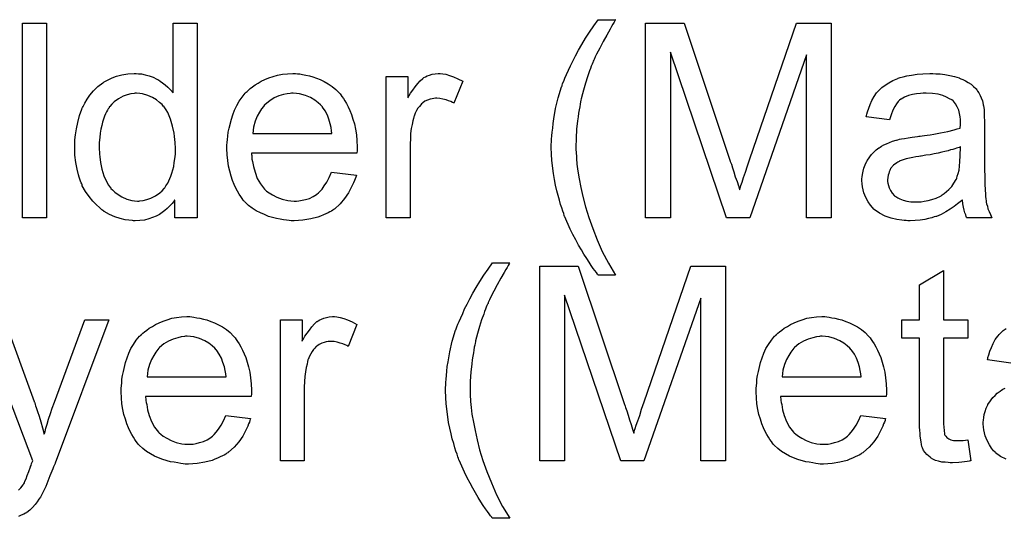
# Model space of a CAD drawing. Extents: x -1.6 to 9, y -2.8 to 5.2.
# Tile 11 of 197: x 0.559 to 0.964, y -1.003 to -0.797. Entities that reach past the tile are written whole.
import ezdxf

# ---------------------------------------------------------------- set-up
doc = ezdxf.new("R2010")
doc.units = 0
doc.layers.add('dfn6-15-57-c_copper_signal_top', color=1, linetype='CONTINUOUS')
doc.layers.add('dfn6-15-57-c_soldermask_top', color=1, linetype='CONTINUOUS')

msp = doc.modelspace()

# ---------------------------------------------------------------- linework, layer by layer
at = {"layer": 'dfn6-15-57-c_copper_signal_top', "color": 1}
for points in [[(0.760542, -0.897588), (0.760426, -0.897935), (0.760079, -0.898513), (0.759616, -0.899323), (0.759038, -0.900249), (0.758459, -0.901406), (0.757071, -0.903836), (0.755567, -0.906497), (0.754178, -0.909158), (0.75279, -0.911703), (0.752327, -0.912745), (0.751864, -0.913786), (0.751864, -0.913902), (0.751748, -0.914133), (0.751517, -0.91448), (0.751286, -0.915058), (0.751054, -0.915753), (0.750707, -0.916563), (0.75036, -0.917488), (0.750013, -0.918529), (0.749087, -0.920959), (0.748277, -0.92362), (0.747467, -0.926513), (0.746658, -0.929521), (0.746658, -0.929637), (0.746542, -0.929984), (0.746426, -0.930562), (0.746311, -0.931256), (0.746079, -0.932182), (0.745963, -0.933339), (0.745732, -0.934496), (0.745501, -0.935885), (0.745269, -0.937389), (0.745038, -0.939008), (0.744691, -0.942479), (0.744459, -0.946182), (0.744344, -0.95), (0.744344, -0.950116), (0.744344, -0.950347), (0.744344, -0.950694), (0.744344, -0.951157), (0.744459, -0.951851), (0.744459, -0.952545), (0.744575, -0.953471), (0.744575, -0.954512), (0.744806, -0.956942), (0.745154, -0.959719), (0.745732, -0.962958), (0.746426, -0.966429), (0.747236, -0.970247), (0.748277, -0.974413), (0.749666, -0.978809), (0.751286, -0.983322), (0.753137, -0.987949), (0.755219, -0.992809), (0.757765, -0.997668), (0.760657, -1.002528), (0.7536, -1.002528), (0.753484, -1.002412), (0.753253, -1.002065), (0.75279, -1.001486), (0.752211, -1.000677), (0.751517, -0.999751), (0.750707, -0.998594), (0.749782, -0.997206), (0.748856, -0.995701), (0.747699, -0.993966), (0.746658, -0.992115), (0.745501, -0.990148), (0.744344, -0.988065), (0.743187, -0.985867), (0.74203, -0.983553), (0.739831, -0.978578), (0.739716, -0.978462), (0.7396, -0.977999), (0.739369, -0.977189), (0.739021, -0.976148), (0.738559, -0.974875), (0.738096, -0.973487), (0.737633, -0.971751), (0.737054, -0.969785), (0.736592, -0.967818), (0.736013, -0.965504), (0.73555, -0.96319), (0.735203, -0.96076), (0.734509, -0.955438), (0.734393, -0.952777), (0.734278, -0.95), (0.734278, -0.949884), (0.734278, -0.949421), (0.734278, -0.948727), (0.734393, -0.947802), (0.734393, -0.946645), (0.734509, -0.945256), (0.734625, -0.943752), (0.734856, -0.942017), (0.734972, -0.940165), (0.735319, -0.938198), (0.736013, -0.934033), (0.737054, -0.929637), (0.738443, -0.925124), (0.738559, -0.925009), (0.738674, -0.924546), (0.738906, -0.923736), (0.739369, -0.922695), (0.739831, -0.921538), (0.740525, -0.920034), (0.741335, -0.918298), (0.742145, -0.916447), (0.743187, -0.91448), (0.744228, -0.912282), (0.745501, -0.909968), (0.746889, -0.907654), (0.748393, -0.905108), (0.750013, -0.902563), (0.751748, -0.900018), (0.7536, -0.897472), (0.760657, -0.897472), (0.760542, -0.897588)], [(0.849399, -0.978925), (0.839218, -0.978925), (0.839218, -0.911935), (0.815846, -0.978925), (0.806359, -0.978925), (0.783219, -0.910778), (0.783219, -0.978925), (0.773037, -0.978925), (0.773037, -0.898861), (0.788888, -0.898861), (0.807863, -0.955669), (0.807863, -0.955785), (0.807979, -0.956016), (0.808094, -0.956363), (0.808326, -0.956942), (0.808788, -0.95833), (0.809367, -0.960066), (0.809946, -0.962033), (0.81064, -0.964), (0.811218, -0.965851), (0.811681, -0.967471), (0.811797, -0.967239), (0.811912, -0.966661), (0.81226, -0.965619), (0.812722, -0.964231), (0.813301, -0.96238), (0.814111, -0.960182), (0.814921, -0.957636), (0.815962, -0.954628), (0.835168, -0.898861), (0.849399, -0.898861), (0.849399, -0.978925)], [(0.939067, -0.920843), (0.949017, -0.920843), (0.949017, -0.92848), (0.939067, -0.92848), (0.939067, -0.962611), (0.939067, -0.962843), (0.939067, -0.963305), (0.939067, -0.964), (0.939182, -0.964809), (0.939298, -0.966661), (0.939414, -0.967471), (0.939529, -0.968049), (0.939645, -0.96828), (0.939992, -0.968743), (0.940455, -0.969322), (0.941265, -0.9699), (0.941496, -0.970016), (0.942075, -0.970247), (0.943116, -0.970479), (0.94462, -0.970595), (0.945777, -0.970595), (0.946356, -0.970479), (0.947166, -0.970479), (0.948091, -0.970363), (0.949017, -0.970247), (0.95029, -0.978925), (0.950058, -0.978925), (0.949595, -0.979041), (0.948785, -0.979156), (0.947744, -0.979272), (0.946587, -0.979503), (0.945314, -0.979619), (0.942769, -0.979735), (0.941843, -0.979735), (0.940918, -0.979619), (0.939761, -0.979503), (0.938372, -0.979388), (0.936984, -0.979041), (0.935711, -0.978693), (0.934439, -0.978115), (0.934323, -0.977999), (0.933976, -0.977768), (0.933513, -0.977421), (0.932819, -0.976842), (0.93224, -0.976264), (0.931546, -0.975454), (0.930852, -0.974644), (0.930389, -0.973603), (0.930389, -0.973487), (0.930158, -0.973024), (0.930042, -0.972214), (0.929811, -0.971057), (0.929579, -0.969553), (0.929464, -0.968628), (0.929464, -0.967586), (0.929348, -0.966314), (0.929232, -0.965041), (0.929232, -0.963653), (0.929232, -0.962033), (0.929232, -0.92848), (0.921943, -0.92848), (0.921943, -0.920843), (0.929232, -0.920843), (0.929232, -0.906497), (0.939067, -0.900596), (0.939067, -0.920843)], [(0.558645, -0.990958), (0.559686, -0.990032), (0.560612, -0.988759), (0.560612, -0.988644), (0.560843, -0.988412), (0.561075, -0.987949), (0.561306, -0.987255), (0.561769, -0.98633), (0.562232, -0.984941), (0.562926, -0.983322), (0.56362, -0.981355), (0.56362, -0.981239), (0.563852, -0.980776), (0.564083, -0.979966), (0.564546, -0.978925), (0.542563, -0.920843)], [(0.552976, -0.920843), (0.565124, -0.954512), (0.565124, -0.954628), (0.56524, -0.954744), (0.565356, -0.955091), (0.565471, -0.955669), (0.565703, -0.956248), (0.565934, -0.956942), (0.566513, -0.958562), (0.567207, -0.960529), (0.567901, -0.962843), (0.568595, -0.965272), (0.569289, -0.967933), (0.569289, -0.967818), (0.569405, -0.967586), (0.569521, -0.967239), (0.569637, -0.966776), (0.569752, -0.966198), (0.569984, -0.965504), (0.570447, -0.963768), (0.571025, -0.961801), (0.571835, -0.959487), (0.572529, -0.957173), (0.573455, -0.954744), (0.58595, -0.920843), (0.595785, -0.920843), (0.573686, -0.979851)], [(0.629916, -0.919687), (0.630842, -0.919802), (0.631999, -0.920034), (0.633272, -0.920265), (0.634776, -0.920612), (0.636164, -0.920959), (0.637784, -0.921538), (0.639288, -0.922116), (0.640908, -0.922926), (0.642528, -0.923852), (0.644147, -0.924893), (0.645652, -0.926166), (0.64704, -0.927554), (0.647156, -0.92767), (0.647387, -0.927901), (0.647734, -0.928364), (0.648197, -0.929058), (0.648775, -0.929868), (0.649354, -0.930794), (0.650048, -0.931951), (0.650742, -0.933339), (0.651437, -0.934843), (0.652131, -0.936463), (0.652709, -0.938314), (0.653288, -0.940281), (0.65375, -0.942479), (0.654098, -0.944793), (0.654329, -0.947223), (0.654445, -0.949884), (0.654445, -0.95), (0.654445, -0.950463), (0.654445, -0.951273), (0.654329, -0.95243), (0.610942, -0.95243), (0.610942, -0.952545), (0.610942, -0.952892), (0.611057, -0.953355), (0.611057, -0.954049), (0.611173, -0.954859), (0.611404, -0.955785), (0.611751, -0.957867), (0.612446, -0.960182), (0.613371, -0.962727), (0.614644, -0.965041), (0.616264, -0.967124), (0.616379, -0.967124), (0.616495, -0.967355), (0.617189, -0.967933), (0.618231, -0.968743), (0.619619, -0.969553), (0.62147, -0.970479), (0.623553, -0.971289), (0.625867, -0.971867), (0.627139, -0.971983), (0.628528, -0.972099), (0.629453, -0.972099), (0.630495, -0.971983), (0.631768, -0.971751), (0.633156, -0.971404), (0.634776, -0.970942), (0.63628, -0.970247), (0.637784, -0.969322), (0.6379, -0.969206), (0.638478, -0.968743), (0.639172, -0.968049), (0.639982, -0.967124), (0.640908, -0.965851), (0.641949, -0.964231), (0.64299, -0.96238), (0.643916, -0.960182), (0.654098, -0.961454), (0.654098, -0.96157), (0.653982, -0.961801), (0.653866, -0.962264), (0.653635, -0.962958), (0.653288, -0.963653), (0.652941, -0.964578), (0.652015, -0.966545), (0.650858, -0.968743), (0.649238, -0.971057), (0.647387, -0.973256), (0.645073, -0.975338), (0.644957, -0.975338), (0.644726, -0.97557), (0.644379, -0.975801), (0.643916, -0.976148), (0.643222, -0.976495), (0.642528, -0.976842), (0.641602, -0.977305), (0.640561, -0.977768), (0.639404, -0.978231), (0.638247, -0.978693), (0.635354, -0.979388), (0.632115, -0.979966), (0.628528, -0.980198), (0.627255, -0.980198), (0.626445, -0.980082), (0.625404, -0.979966), (0.624131, -0.979735), (0.622743, -0.979503), (0.621239, -0.979272), (0.617999, -0.978346), (0.616264, -0.977652), (0.614644, -0.976958), (0.612908, -0.976032), (0.611289, -0.974991), (0.609784, -0.973834), (0.60828, -0.972446), (0.608165, -0.97233), (0.607933, -0.972099), (0.607586, -0.971636), (0.607123, -0.970942), (0.606545, -0.970132), (0.605966, -0.969206), (0.605272, -0.968049), (0.604578, -0.966776), (0.603884, -0.965272), (0.60319, -0.963653), (0.602611, -0.961801), (0.602033, -0.959834), (0.60157, -0.957752), (0.601223, -0.955438), (0.600991, -0.953008), (0.600876, -0.950463), (0.600876, -0.950347), (0.600876, -0.949769), (0.600876, -0.949074), (0.600991, -0.948033), (0.601107, -0.94676), (0.601223, -0.945372), (0.601454, -0.943752), (0.601801, -0.942132), (0.602727, -0.93843), (0.603305, -0.936579), (0.604, -0.934612), (0.604925, -0.932761), (0.605966, -0.931025), (0.607123, -0.92929), (0.608396, -0.92767), (0.608512, -0.927554), (0.608743, -0.927323), (0.609206, -0.926976), (0.609784, -0.926397), (0.610479, -0.925819), (0.611404, -0.925124), (0.612446, -0.924314), (0.613718, -0.92362), (0.614991, -0.92281), (0.616495, -0.922116), (0.618115, -0.921422), (0.61985, -0.920843), (0.621702, -0.920265), (0.623668, -0.919918), (0.625751, -0.919687), (0.627949, -0.919571), (0.629106, -0.919571), (0.629916, -0.919687)], [(0.689617, -0.919687), (0.69089, -0.919918), (0.692394, -0.920381), (0.694014, -0.920959), (0.695865, -0.921769), (0.697832, -0.92281), (0.694245, -0.931835), (0.69413, -0.931719), (0.693667, -0.931488), (0.692973, -0.931141), (0.692047, -0.930794), (0.691006, -0.930447), (0.689733, -0.9301), (0.688461, -0.929868), (0.687188, -0.929752), (0.686609, -0.929752), (0.686031, -0.929868), (0.685221, -0.929984), (0.684411, -0.930215), (0.68337, -0.930562), (0.682328, -0.931025), (0.681403, -0.931719), (0.681287, -0.931835), (0.68094, -0.932066), (0.680593, -0.932529), (0.680014, -0.933108), (0.679436, -0.933918), (0.678857, -0.934843), (0.678279, -0.935885), (0.677816, -0.937157), (0.6777, -0.937389), (0.677585, -0.938083), (0.677353, -0.939124), (0.677006, -0.940513), (0.676659, -0.942248), (0.676428, -0.944215), (0.676312, -0.946298), (0.676196, -0.948611), (0.676196, -0.978925), (0.666362, -0.978925), (0.666362, -0.920843), (0.675271, -0.920843), (0.675271, -0.929637), (0.675386, -0.929521), (0.675849, -0.928711), (0.676428, -0.92767), (0.677353, -0.926397), (0.678279, -0.925124), (0.67932, -0.923736), (0.680361, -0.922579), (0.681403, -0.921653), (0.681519, -0.921538), (0.681866, -0.921306), (0.68256, -0.920959), (0.683254, -0.920612), (0.68418, -0.920265), (0.685337, -0.919918), (0.686494, -0.919687), (0.687766, -0.919571), (0.688576, -0.919571), (0.689617, -0.919687)], [(0.891051, -0.919687), (0.891977, -0.919802), (0.893134, -0.920034), (0.894407, -0.920265), (0.895911, -0.920612), (0.897299, -0.920959), (0.898919, -0.921538), (0.900423, -0.922116), (0.902043, -0.922926), (0.903663, -0.923852), (0.905282, -0.924893), (0.906786, -0.926166), (0.908175, -0.927554), (0.90829, -0.92767), (0.908522, -0.927901), (0.908869, -0.928364), (0.909332, -0.929058), (0.90991, -0.929868), (0.910489, -0.930794), (0.911183, -0.931951), (0.911877, -0.933339), (0.912571, -0.934843), (0.913266, -0.936463), (0.913844, -0.938314), (0.914423, -0.940281), (0.914885, -0.942479), (0.915232, -0.944793), (0.915464, -0.947223), (0.91558, -0.949884), (0.91558, -0.95), (0.91558, -0.950463), (0.91558, -0.951273), (0.915464, -0.95243), (0.872076, -0.95243), (0.872076, -0.952545), (0.872076, -0.952892), (0.872192, -0.953355), (0.872192, -0.954049), (0.872308, -0.954859), (0.872539, -0.955785), (0.872886, -0.957867), (0.873581, -0.960182), (0.874506, -0.962727), (0.875779, -0.965041), (0.877399, -0.967124), (0.877514, -0.967124), (0.87763, -0.967355), (0.878324, -0.967933), (0.879365, -0.968743), (0.880754, -0.969553), (0.882605, -0.970479), (0.884688, -0.971289), (0.887002, -0.971867), (0.888274, -0.971983), (0.889663, -0.972099), (0.890588, -0.972099), (0.89163, -0.971983), (0.892902, -0.971751), (0.894291, -0.971404), (0.895911, -0.970942), (0.897415, -0.970247), (0.898919, -0.969322), (0.899034, -0.969206), (0.899613, -0.968743), (0.900307, -0.968049), (0.901117, -0.967124), (0.902043, -0.965851), (0.903084, -0.964231), (0.904125, -0.96238), (0.905051, -0.960182), (0.915232, -0.961454), (0.915232, -0.96157), (0.915117, -0.961801), (0.915001, -0.962264), (0.91477, -0.962958), (0.914423, -0.963653), (0.914076, -0.964578), (0.91315, -0.966545), (0.911993, -0.968743), (0.910373, -0.971057), (0.908522, -0.973256), (0.906208, -0.975338), (0.906092, -0.975338), (0.905861, -0.97557), (0.905514, -0.975801), (0.905051, -0.976148), (0.904357, -0.976495), (0.903663, -0.976842), (0.902737, -0.977305), (0.901696, -0.977768), (0.900539, -0.978231), (0.899382, -0.978693), (0.896489, -0.979388), (0.89325, -0.979966), (0.889663, -0.980198), (0.88839, -0.980198), (0.88758, -0.980082), (0.886539, -0.979966), (0.885266, -0.979735), (0.883878, -0.979503), (0.882374, -0.979272), (0.879134, -0.978346), (0.877399, -0.977652), (0.875779, -0.976958), (0.874043, -0.976032), (0.872423, -0.974991), (0.870919, -0.973834), (0.869415, -0.972446), (0.8693, -0.97233), (0.869068, -0.972099), (0.868721, -0.971636), (0.868258, -0.970942), (0.86768, -0.970132), (0.867101, -0.969206), (0.866407, -0.968049), (0.865713, -0.966776), (0.865019, -0.965272), (0.864324, -0.963653), (0.863746, -0.961801), (0.863168, -0.959834), (0.862705, -0.957752), (0.862358, -0.955438), (0.862126, -0.953008), (0.86201, -0.950463), (0.86201, -0.950347), (0.86201, -0.949769), (0.86201, -0.949074), (0.862126, -0.948033), (0.862242, -0.94676), (0.862358, -0.945372), (0.862589, -0.943752), (0.862936, -0.942132), (0.863862, -0.93843), (0.86444, -0.936579), (0.865134, -0.934612), (0.86606, -0.932761), (0.867101, -0.931025), (0.868258, -0.92929), (0.869531, -0.92767), (0.869647, -0.927554), (0.869878, -0.927323), (0.870341, -0.926976), (0.870919, -0.926397), (0.871614, -0.925819), (0.872539, -0.925124), (0.873581, -0.924314), (0.874853, -0.92362), (0.876126, -0.92281), (0.87763, -0.922116), (0.87925, -0.921422), (0.880985, -0.920843), (0.882837, -0.920265), (0.884803, -0.919918), (0.886886, -0.919687), (0.889084, -0.919571), (0.890241, -0.919571), (0.891051, -0.919687)], [(0.966719, -0.938661), (0.957116, -0.937389), (0.957116, -0.937273), (0.957232, -0.937157), (0.957232, -0.93681), (0.957347, -0.936347), (0.957694, -0.935306), (0.958157, -0.933802), (0.958736, -0.932298), (0.95943, -0.930678), (0.960356, -0.929058), (0.961397, -0.927554), (0.961513, -0.927438), (0.961975, -0.926976), (0.962669, -0.926281), (0.963595, -0.925356), (0.964868, -0.92443)], [(0.628065, -0.92767), (0.627371, -0.92767), (0.626908, -0.927785), (0.625635, -0.927901), (0.624131, -0.928248), (0.62228, -0.928827), (0.620313, -0.929637), (0.618462, -0.930794), (0.616611, -0.932298), (0.616379, -0.932529), (0.615917, -0.933108), (0.615107, -0.934149), (0.614297, -0.935537), (0.613371, -0.937157), (0.612561, -0.93924), (0.611867, -0.941669), (0.61152, -0.944331), (0.644032, -0.944331), (0.644032, -0.944215), (0.644032, -0.943984), (0.643916, -0.943636), (0.643916, -0.943174), (0.643685, -0.941785), (0.643337, -0.940281), (0.642759, -0.93843), (0.642181, -0.936694), (0.641255, -0.934959), (0.640214, -0.933455), (0.640214, -0.933339), (0.639982, -0.933223), (0.639404, -0.932529), (0.638362, -0.931604), (0.636974, -0.930562), (0.635239, -0.929521), (0.633156, -0.928595), (0.630726, -0.927901), (0.629453, -0.927785), (0.628065, -0.92767)], [(0.8892, -0.92767), (0.888506, -0.92767), (0.888043, -0.927785), (0.88677, -0.927901), (0.885266, -0.928248), (0.883415, -0.928827), (0.881448, -0.929637), (0.879597, -0.930794), (0.877746, -0.932298), (0.877514, -0.932529), (0.877052, -0.933108), (0.876242, -0.934149), (0.875432, -0.935537), (0.874506, -0.937157), (0.873696, -0.93924), (0.873002, -0.941669), (0.872655, -0.944331), (0.905167, -0.944331), (0.905167, -0.944215), (0.905167, -0.943984), (0.905051, -0.943636), (0.905051, -0.943174), (0.904819, -0.941785), (0.904472, -0.940281), (0.903894, -0.93843), (0.903315, -0.936694), (0.90239, -0.934959), (0.901348, -0.933455), (0.901348, -0.933339), (0.901117, -0.933223), (0.900539, -0.932529), (0.899497, -0.931604), (0.898109, -0.930562), (0.896373, -0.929521), (0.894291, -0.928595), (0.891861, -0.927901), (0.890588, -0.927785), (0.8892, -0.92767)], [(0.964868, -0.978231), (0.962554, -0.977074), (0.960471, -0.97557), (0.96024, -0.975338), (0.959661, -0.97476), (0.958851, -0.973718), (0.957926, -0.97233), (0.957, -0.970595), (0.95619, -0.968628), (0.955612, -0.966198), (0.955496, -0.965041), (0.95538, -0.963653), (0.95538, -0.963421), (0.95538, -0.962958), (0.955496, -0.962148), (0.955612, -0.961107), (0.955843, -0.959834), (0.95619, -0.958562), (0.956653, -0.957173), (0.957232, -0.955901), (0.957347, -0.955785), (0.957579, -0.955322), (0.958042, -0.954628), (0.95862, -0.953818), (0.959314, -0.952892), (0.96024, -0.951967), (0.961165, -0.951041), (0.962322, -0.950231), (0.962438, -0.950116), (0.962901, -0.949884), (0.963479, -0.949421), (0.964405, -0.948959)], [(0.573686, -0.979851), (0.573686, -0.979966), (0.57357, -0.980313), (0.573339, -0.980776), (0.573108, -0.981355), (0.57276, -0.982164), (0.572413, -0.98309), (0.571604, -0.985057), (0.570794, -0.987255), (0.569868, -0.989454), (0.568942, -0.99142), (0.56848, -0.99223), (0.568133, -0.99304), (0.568017, -0.993272), (0.56767, -0.99385), (0.567091, -0.99466), (0.566397, -0.995701), (0.565471, -0.996858), (0.56443, -0.998015), (0.563389, -0.999172), (0.562116, -1.000098), (0.562, -1.000214), (0.561538, -1.000445), (0.560843, -1.000792), (0.559802, -1.001255), (0.558645, -1.001718)]]:
    msp.add_lwpolyline(points, dxfattribs=at)
at = {"layer": 'dfn6-15-57-c_soldermask_top', "color": 1}
for points in [[(0.804045, -0.797588), (0.803929, -0.797935), (0.803582, -0.798513), (0.803119, -0.799323), (0.802541, -0.800249), (0.801962, -0.801406), (0.800574, -0.803836), (0.79907, -0.806497), (0.797681, -0.809158), (0.796293, -0.811703), (0.79583, -0.812745), (0.795367, -0.813786), (0.795367, -0.813902), (0.795252, -0.814133), (0.79502, -0.81448), (0.794789, -0.815058), (0.794557, -0.815753), (0.79421, -0.816563), (0.793863, -0.817488), (0.793516, -0.818529), (0.792591, -0.820959), (0.791781, -0.82362), (0.790971, -0.826513), (0.790161, -0.829521), (0.790161, -0.829637), (0.790045, -0.829984), (0.789929, -0.830562), (0.789814, -0.831256), (0.789582, -0.832182), (0.789467, -0.833339), (0.789235, -0.834496), (0.789004, -0.835885), (0.788772, -0.837389), (0.788541, -0.839008), (0.788194, -0.842479), (0.787962, -0.846182), (0.787847, -0.85), (0.787847, -0.850116), (0.787847, -0.850347), (0.787847, -0.850694), (0.787847, -0.851157), (0.787962, -0.851851), (0.787962, -0.852545), (0.788078, -0.853471), (0.788078, -0.854512), (0.78831, -0.856942), (0.788657, -0.859719), (0.789235, -0.862958), (0.789929, -0.866429), (0.790739, -0.870247), (0.791781, -0.874413), (0.793169, -0.878809), (0.794789, -0.883322), (0.79664, -0.887949), (0.798723, -0.892809), (0.801268, -0.897668), (0.80416, -0.902528), (0.797103, -0.902528), (0.796987, -0.902412), (0.796756, -0.902065), (0.796293, -0.901486), (0.795714, -0.900677), (0.79502, -0.899751), (0.79421, -0.898594), (0.793285, -0.897206), (0.792359, -0.895701), (0.791202, -0.893966), (0.790161, -0.892115), (0.789004, -0.890148), (0.787847, -0.888065), (0.78669, -0.885867), (0.785533, -0.883553), (0.783335, -0.878578), (0.783219, -0.878462), (0.783103, -0.877999), (0.782872, -0.877189), (0.782525, -0.876148), (0.782062, -0.874875), (0.781599, -0.873487), (0.781136, -0.871751), (0.780558, -0.869785), (0.780095, -0.867818), (0.779516, -0.865504), (0.779054, -0.86319), (0.778707, -0.86076), (0.778012, -0.855438), (0.777897, -0.852777), (0.777781, -0.85), (0.777781, -0.849884), (0.777781, -0.849421), (0.777781, -0.848727), (0.777897, -0.847802), (0.777897, -0.846645), (0.778012, -0.845256), (0.778128, -0.843752), (0.778359, -0.842017), (0.778475, -0.840165), (0.778822, -0.838198), (0.779516, -0.834033), (0.780558, -0.829637), (0.781946, -0.825124), (0.782062, -0.825009), (0.782178, -0.824546), (0.782409, -0.823736), (0.782872, -0.822695), (0.783335, -0.821538), (0.784029, -0.820034), (0.784839, -0.818298), (0.785649, -0.816447), (0.78669, -0.81448), (0.787731, -0.812282), (0.789004, -0.809968), (0.790392, -0.807654), (0.791896, -0.805108), (0.793516, -0.802563), (0.795252, -0.800018), (0.797103, -0.797472), (0.80416, -0.797472), (0.804045, -0.797588)], [(0.570215, -0.878925), (0.560381, -0.878925), (0.560381, -0.798861), (0.570215, -0.798861), (0.570215, -0.878925)], [(0.632115, -0.878925), (0.622974, -0.878925), (0.622974, -0.871636), (0.622859, -0.871751), (0.622743, -0.871983), (0.622396, -0.872446), (0.621933, -0.873024), (0.621355, -0.873603), (0.62066, -0.874297), (0.61985, -0.875107), (0.618809, -0.875917), (0.617768, -0.876727), (0.616611, -0.877537), (0.615222, -0.878231), (0.613718, -0.878809), (0.612214, -0.879388), (0.610479, -0.879851), (0.608628, -0.880082), (0.606661, -0.880198), (0.605966, -0.880198), (0.605504, -0.880082), (0.604115, -0.879966), (0.602495, -0.879735), (0.600529, -0.879272), (0.59833, -0.878578), (0.596132, -0.877652), (0.593934, -0.87638), (0.593818, -0.87638), (0.593702, -0.876148), (0.593008, -0.875685), (0.591967, -0.87476), (0.590694, -0.873603), (0.58919, -0.872099), (0.587686, -0.870247), (0.586182, -0.868165), (0.584909, -0.865735), (0.584909, -0.865619), (0.584793, -0.865388), (0.584678, -0.865041), (0.584446, -0.864578), (0.584215, -0.863884), (0.583868, -0.863074), (0.583636, -0.862264), (0.583405, -0.861223), (0.582826, -0.858909), (0.582248, -0.856248), (0.581901, -0.85324), (0.581785, -0.85), (0.581785, -0.849884), (0.581785, -0.849653), (0.581785, -0.84919), (0.581785, -0.848496), (0.581901, -0.847802), (0.581901, -0.846876), (0.582132, -0.844793), (0.582479, -0.842364), (0.583058, -0.839703), (0.583752, -0.836926), (0.584678, -0.834265), (0.584678, -0.834149), (0.584793, -0.833918), (0.585025, -0.833571), (0.585256, -0.833108), (0.58595, -0.831835), (0.586876, -0.830215), (0.588033, -0.82848), (0.589537, -0.826744), (0.591273, -0.824893), (0.593355, -0.823389), (0.593471, -0.823389), (0.593587, -0.823273), (0.593934, -0.823042), (0.594396, -0.82281), (0.595553, -0.822232), (0.597173, -0.821422), (0.599024, -0.820728), (0.601223, -0.820149), (0.603652, -0.819687), (0.606198, -0.819571), (0.607123, -0.819571), (0.608049, -0.819687), (0.609322, -0.819802), (0.610826, -0.820149), (0.612446, -0.820496), (0.614065, -0.821075), (0.615569, -0.821885), (0.615801, -0.822), (0.616264, -0.822232), (0.616958, -0.82281), (0.617884, -0.823389), (0.61904, -0.824199), (0.620082, -0.82524), (0.621239, -0.826281), (0.62228, -0.827554), (0.62228, -0.798861), (0.632115, -0.798861), (0.632115, -0.878925)], [(0.892902, -0.878925), (0.882721, -0.878925), (0.882721, -0.811935), (0.859349, -0.878925), (0.849862, -0.878925), (0.826722, -0.810778), (0.826722, -0.878925), (0.81654, -0.878925), (0.81654, -0.798861), (0.832391, -0.798861), (0.851366, -0.855669), (0.851366, -0.855785), (0.851482, -0.856016), (0.851597, -0.856363), (0.851829, -0.856942), (0.852292, -0.85833), (0.85287, -0.860066), (0.853449, -0.862033), (0.854143, -0.864), (0.854721, -0.865851), (0.855184, -0.867471), (0.8553, -0.867239), (0.855416, -0.866661), (0.855763, -0.865619), (0.856226, -0.864231), (0.856804, -0.86238), (0.857614, -0.860182), (0.858424, -0.857636), (0.859465, -0.854628), (0.878671, -0.798861), (0.892902, -0.798861), (0.892902, -0.878925)], [(0.673419, -0.819687), (0.674345, -0.819802), (0.675502, -0.820034), (0.676775, -0.820265), (0.678279, -0.820612), (0.679667, -0.820959), (0.681287, -0.821538), (0.682791, -0.822116), (0.684411, -0.822926), (0.686031, -0.823852), (0.687651, -0.824893), (0.689155, -0.826166), (0.690543, -0.827554), (0.690659, -0.82767), (0.69089, -0.827901), (0.691237, -0.828364), (0.6917, -0.829058), (0.692279, -0.829868), (0.692857, -0.830794), (0.693551, -0.831951), (0.694245, -0.833339), (0.69494, -0.834843), (0.695634, -0.836463), (0.696212, -0.838314), (0.696791, -0.840281), (0.697254, -0.842479), (0.697601, -0.844793), (0.697832, -0.847223), (0.697948, -0.849884), (0.697948, -0.85), (0.697948, -0.850463), (0.697948, -0.851273), (0.697832, -0.85243), (0.654445, -0.85243), (0.654445, -0.852545), (0.654445, -0.852892), (0.65456, -0.853355), (0.65456, -0.854049), (0.654676, -0.854859), (0.654908, -0.855785), (0.655255, -0.857867), (0.655949, -0.860182), (0.656874, -0.862727), (0.658147, -0.865041), (0.659767, -0.867124), (0.659883, -0.867124), (0.659998, -0.867355), (0.660692, -0.867933), (0.661734, -0.868743), (0.663122, -0.869553), (0.664973, -0.870479), (0.667056, -0.871289), (0.66937, -0.871867), (0.670643, -0.871983), (0.672031, -0.872099), (0.672957, -0.872099), (0.673998, -0.871983), (0.675271, -0.871751), (0.676659, -0.871404), (0.678279, -0.870942), (0.679783, -0.870247), (0.681287, -0.869322), (0.681403, -0.869206), (0.681981, -0.868743), (0.682676, -0.868049), (0.683485, -0.867124), (0.684411, -0.865851), (0.685452, -0.864231), (0.686494, -0.86238), (0.687419, -0.860182), (0.697601, -0.861454), (0.697601, -0.86157), (0.697485, -0.861801), (0.697369, -0.862264), (0.697138, -0.862958), (0.696791, -0.863653), (0.696444, -0.864578), (0.695518, -0.866545), (0.694361, -0.868743), (0.692741, -0.871057), (0.69089, -0.873256), (0.688576, -0.875338), (0.688461, -0.875338), (0.688229, -0.87557), (0.687882, -0.875801), (0.687419, -0.876148), (0.686725, -0.876495), (0.686031, -0.876842), (0.685105, -0.877305), (0.684064, -0.877768), (0.682907, -0.878231), (0.68175, -0.878693), (0.678857, -0.879388), (0.675618, -0.879966), (0.672031, -0.880198), (0.670758, -0.880198), (0.669948, -0.880082), (0.668907, -0.879966), (0.667635, -0.879735), (0.666246, -0.879503), (0.664742, -0.879272), (0.661502, -0.878346), (0.659767, -0.877652), (0.658147, -0.876958), (0.656412, -0.876032), (0.654792, -0.874991), (0.653288, -0.873834), (0.651784, -0.872446), (0.651668, -0.87233), (0.651437, -0.872099), (0.651089, -0.871636), (0.650627, -0.870942), (0.650048, -0.870132), (0.64947, -0.869206), (0.648775, -0.868049), (0.648081, -0.866776), (0.647387, -0.865272), (0.646693, -0.863653), (0.646114, -0.861801), (0.645536, -0.859834), (0.645073, -0.857752), (0.644726, -0.855438), (0.644495, -0.853008), (0.644379, -0.850463), (0.644379, -0.850347), (0.644379, -0.849769), (0.644379, -0.849074), (0.644495, -0.848033), (0.64461, -0.84676), (0.644726, -0.845372), (0.644957, -0.843752), (0.645304, -0.842132), (0.64623, -0.83843), (0.646808, -0.836579), (0.647503, -0.834612), (0.648428, -0.832761), (0.64947, -0.831025), (0.650627, -0.82929), (0.651899, -0.82767), (0.652015, -0.827554), (0.652246, -0.827323), (0.652709, -0.826976), (0.653288, -0.826397), (0.653982, -0.825819), (0.654908, -0.825124), (0.655949, -0.824314), (0.657221, -0.82362), (0.658494, -0.82281), (0.659998, -0.822116), (0.661618, -0.821422), (0.663354, -0.820843), (0.665205, -0.820265), (0.667172, -0.819918), (0.669254, -0.819687), (0.671453, -0.819571), (0.67261, -0.819571), (0.673419, -0.819687)], [(0.733121, -0.819687), (0.734393, -0.819918), (0.735898, -0.820381), (0.737517, -0.820959), (0.739369, -0.821769), (0.741335, -0.82281), (0.737749, -0.831835), (0.737633, -0.831719), (0.73717, -0.831488), (0.736476, -0.831141), (0.73555, -0.830794), (0.734509, -0.830447), (0.733236, -0.8301), (0.731964, -0.829868), (0.730691, -0.829752), (0.730112, -0.829752), (0.729534, -0.829868), (0.728724, -0.829984), (0.727914, -0.830215), (0.726873, -0.830562), (0.725832, -0.831025), (0.724906, -0.831719), (0.72479, -0.831835), (0.724443, -0.832066), (0.724096, -0.832529), (0.723518, -0.833108), (0.722939, -0.833918), (0.722361, -0.834843), (0.721782, -0.835885), (0.721319, -0.837157), (0.721204, -0.837389), (0.721088, -0.838083), (0.720856, -0.839124), (0.720509, -0.840513), (0.720162, -0.842248), (0.719931, -0.844215), (0.719815, -0.846298), (0.719699, -0.848611), (0.719699, -0.878925), (0.709865, -0.878925), (0.709865, -0.820843), (0.718774, -0.820843), (0.718774, -0.829637), (0.71889, -0.829521), (0.719352, -0.828711), (0.719931, -0.82767), (0.720856, -0.826397), (0.721782, -0.825124), (0.722823, -0.823736), (0.723865, -0.822579), (0.724906, -0.821653), (0.725022, -0.821538), (0.725369, -0.821306), (0.726063, -0.820959), (0.726757, -0.820612), (0.727683, -0.820265), (0.72884, -0.819918), (0.729997, -0.819687), (0.731269, -0.819571), (0.732079, -0.819571), (0.733121, -0.819687)], [(0.935943, -0.819687), (0.937678, -0.819802), (0.939645, -0.820034), (0.941612, -0.820381), (0.943579, -0.820843), (0.94543, -0.821422), (0.945662, -0.821538), (0.94624, -0.821769), (0.94705, -0.822116), (0.948091, -0.822579), (0.949248, -0.823273), (0.950405, -0.823967), (0.951447, -0.824893), (0.952372, -0.825819), (0.952488, -0.825934), (0.952719, -0.826281), (0.953066, -0.82686), (0.953529, -0.827554), (0.954108, -0.828595), (0.954571, -0.829637), (0.955033, -0.830909), (0.95538, -0.832413), (0.95538, -0.832529), (0.955496, -0.832876), (0.955612, -0.833571), (0.955727, -0.834496), (0.955727, -0.835769), (0.955843, -0.837273), (0.955959, -0.83924), (0.955959, -0.841438), (0.955959, -0.854628), (0.955959, -0.854744), (0.955959, -0.855206), (0.955959, -0.855901), (0.955959, -0.856826), (0.955959, -0.857867), (0.955959, -0.85914), (0.956075, -0.861917), (0.956075, -0.864809), (0.95619, -0.867702), (0.956306, -0.868975), (0.956306, -0.870132), (0.956422, -0.871173), (0.956537, -0.871983), (0.956537, -0.872099), (0.956653, -0.872561), (0.956769, -0.873256), (0.957116, -0.874181), (0.957347, -0.875222), (0.95781, -0.87638), (0.958389, -0.877652), (0.958967, -0.878925), (0.94867, -0.878925), (0.948554, -0.878809), (0.948438, -0.878346), (0.948207, -0.877768), (0.94786, -0.876842), (0.947513, -0.875801), (0.947281, -0.874528), (0.94705, -0.87314), (0.946819, -0.871636), (0.946703, -0.871636), (0.946587, -0.871867), (0.945893, -0.872446), (0.944852, -0.873256), (0.943463, -0.874297), (0.941728, -0.875338), (0.939992, -0.876495), (0.938141, -0.877537), (0.936174, -0.878346), (0.935943, -0.878462), (0.935249, -0.878578), (0.934207, -0.878925), (0.932935, -0.879272), (0.931315, -0.879619), (0.929464, -0.879851), (0.927381, -0.880082), (0.925298, -0.880198), (0.924373, -0.880198), (0.923679, -0.880082), (0.922869, -0.880082), (0.921943, -0.879966), (0.919861, -0.879619), (0.917547, -0.879041), (0.915001, -0.878231), (0.912687, -0.877074), (0.910605, -0.87557), (0.910373, -0.875338), (0.909795, -0.87476), (0.908985, -0.873718), (0.908059, -0.87233), (0.907134, -0.870595), (0.906324, -0.868628), (0.905745, -0.866198), (0.905629, -0.865041), (0.905514, -0.863653), (0.905514, -0.863421), (0.905514, -0.862958), (0.905629, -0.862148), (0.905745, -0.861107), (0.905976, -0.859834), (0.906324, -0.858562), (0.906786, -0.857173), (0.907365, -0.855901), (0.907481, -0.855785), (0.907712, -0.855322), (0.908175, -0.854628), (0.908753, -0.853818), (0.909447, -0.852892), (0.910373, -0.851967), (0.911299, -0.851041), (0.912456, -0.850231), (0.912571, -0.850116), (0.913034, -0.849884), (0.913613, -0.849421), (0.914538, -0.848959), (0.91558, -0.848496), (0.916852, -0.847917), (0.918125, -0.847455), (0.919629, -0.846992), (0.919745, -0.846992), (0.920208, -0.846876), (0.920902, -0.846645), (0.921827, -0.846529), (0.922984, -0.846298), (0.924489, -0.846066), (0.926224, -0.845719), (0.928307, -0.845488), (0.928422, -0.845488), (0.928885, -0.845372), (0.929464, -0.845372), (0.930274, -0.845256), (0.931199, -0.84514), (0.932356, -0.844909), (0.933629, -0.844793), (0.935017, -0.844562), (0.937794, -0.843984), (0.940802, -0.843405), (0.943463, -0.842711), (0.944736, -0.842364), (0.945893, -0.842017), (0.945893, -0.841901), (0.945893, -0.841669), (0.946009, -0.840975), (0.946009, -0.840165), (0.946009, -0.839703), (0.946009, -0.839471), (0.946009, -0.839356), (0.946009, -0.83924), (0.946009, -0.838546), (0.945893, -0.837389), (0.945662, -0.836116), (0.945314, -0.834727), (0.944736, -0.833339), (0.944042, -0.832066), (0.943116, -0.831025), (0.943, -0.830909), (0.942422, -0.830447), (0.941496, -0.829984), (0.940339, -0.82929), (0.93872, -0.828711), (0.936868, -0.828133), (0.934554, -0.827785), (0.931893, -0.82767), (0.930736, -0.82767), (0.929579, -0.827785), (0.92796, -0.828017), (0.92634, -0.828248), (0.924604, -0.828711), (0.922984, -0.82929), (0.921596, -0.8301), (0.92148, -0.830215), (0.921018, -0.830562), (0.920439, -0.831141), (0.919745, -0.832066), (0.919051, -0.833223), (0.918241, -0.834727), (0.917547, -0.836579), (0.916852, -0.838661), (0.907249, -0.837389), (0.907249, -0.837273), (0.907365, -0.837157), (0.907365, -0.83681), (0.907481, -0.836347), (0.907828, -0.835306), (0.90829, -0.833802), (0.908869, -0.832298), (0.909563, -0.830678), (0.910489, -0.829058), (0.91153, -0.827554), (0.911646, -0.827438), (0.912109, -0.826976), (0.912803, -0.826281), (0.913728, -0.825356), (0.915001, -0.82443), (0.916505, -0.823505), (0.918241, -0.822463), (0.920208, -0.821653), (0.920323, -0.821653), (0.920439, -0.821538), (0.920786, -0.821422), (0.921249, -0.821306), (0.922406, -0.820959), (0.924026, -0.820612), (0.925877, -0.820265), (0.928191, -0.819918), (0.930621, -0.819687), (0.933397, -0.819571), (0.93467, -0.819571), (0.935943, -0.819687)], [(0.607239, -0.82767), (0.606661, -0.82767), (0.606198, -0.827785), (0.604925, -0.827901), (0.603421, -0.828364), (0.601686, -0.828942), (0.599834, -0.829984), (0.597983, -0.831256), (0.597058, -0.832182), (0.596248, -0.833108), (0.596248, -0.833223), (0.596016, -0.833339), (0.5959, -0.833686), (0.595553, -0.834149), (0.595206, -0.834727), (0.594859, -0.835422), (0.594512, -0.836232), (0.594049, -0.837157), (0.593587, -0.838314), (0.593239, -0.839587), (0.592892, -0.840975), (0.592545, -0.842479), (0.592314, -0.844099), (0.592082, -0.84595), (0.591851, -0.847917), (0.591851, -0.85), (0.591851, -0.850116), (0.591851, -0.850463), (0.591851, -0.851041), (0.591967, -0.851851), (0.591967, -0.852777), (0.592082, -0.853818), (0.592429, -0.856248), (0.593008, -0.858909), (0.593818, -0.861686), (0.594975, -0.864347), (0.595669, -0.865504), (0.596479, -0.866661), (0.596595, -0.866661), (0.59671, -0.866892), (0.597289, -0.867471), (0.59833, -0.868396), (0.599603, -0.869322), (0.601223, -0.870363), (0.60319, -0.871289), (0.605272, -0.871867), (0.606429, -0.871983), (0.607586, -0.872099), (0.608165, -0.872099), (0.608628, -0.871983), (0.6099, -0.871867), (0.611404, -0.871404), (0.61314, -0.870826), (0.614991, -0.8699), (0.616842, -0.868628), (0.617768, -0.867818), (0.618578, -0.866892), (0.618578, -0.866776), (0.618809, -0.866661), (0.61904, -0.866314), (0.619272, -0.865851), (0.619619, -0.865272), (0.620082, -0.864694), (0.620429, -0.863768), (0.620892, -0.862843), (0.621355, -0.861801), (0.621702, -0.860644), (0.622164, -0.859256), (0.622511, -0.857867), (0.622743, -0.856248), (0.622974, -0.854628), (0.623206, -0.852777), (0.623206, -0.85081), (0.623206, -0.850694), (0.623206, -0.850231), (0.623206, -0.849653), (0.62309, -0.848843), (0.62309, -0.847917), (0.622974, -0.84676), (0.622859, -0.845488), (0.622627, -0.844099), (0.622049, -0.841322), (0.621239, -0.83843), (0.620082, -0.835653), (0.619388, -0.834496), (0.618578, -0.833339), (0.618578, -0.833223), (0.618346, -0.833108), (0.617768, -0.832413), (0.616726, -0.831488), (0.615454, -0.830447), (0.613834, -0.829405), (0.611867, -0.828595), (0.609669, -0.827901), (0.608512, -0.827785), (0.607239, -0.82767)], [(0.671568, -0.82767), (0.670874, -0.82767), (0.670411, -0.827785), (0.669139, -0.827901), (0.667635, -0.828248), (0.665783, -0.828827), (0.663816, -0.829637), (0.661965, -0.830794), (0.660114, -0.832298), (0.659883, -0.832529), (0.65942, -0.833108), (0.65861, -0.834149), (0.6578, -0.835537), (0.656874, -0.837157), (0.656064, -0.83924), (0.65537, -0.841669), (0.655023, -0.844331), (0.687535, -0.844331), (0.687535, -0.844215), (0.687535, -0.843984), (0.687419, -0.843636), (0.687419, -0.843174), (0.687188, -0.841785), (0.686841, -0.840281), (0.686262, -0.83843), (0.685684, -0.836694), (0.684758, -0.834959), (0.683717, -0.833455), (0.683717, -0.833339), (0.683485, -0.833223), (0.682907, -0.832529), (0.681866, -0.831604), (0.680477, -0.830562), (0.678742, -0.829521), (0.676659, -0.828595), (0.674229, -0.827901), (0.672957, -0.827785), (0.671568, -0.82767)], [(0.946009, -0.849769), (0.945893, -0.849769), (0.945777, -0.849884), (0.94543, -0.85), (0.944967, -0.850116), (0.944389, -0.850347), (0.943695, -0.850578), (0.942885, -0.85081), (0.941959, -0.851041), (0.940918, -0.851388), (0.939645, -0.85162), (0.938372, -0.851967), (0.936868, -0.852314), (0.935249, -0.852661), (0.933629, -0.853008), (0.931778, -0.85324), (0.929811, -0.853587), (0.929579, -0.853587), (0.928885, -0.853702), (0.927728, -0.853934), (0.926455, -0.854165), (0.925067, -0.854396), (0.923679, -0.854744), (0.922406, -0.855091), (0.921249, -0.855553), (0.921133, -0.855553), (0.920786, -0.855785), (0.920323, -0.856016), (0.919861, -0.856363), (0.918472, -0.857289), (0.917315, -0.858677), (0.917315, -0.858793), (0.917084, -0.859024), (0.916968, -0.859487), (0.916737, -0.860066), (0.916505, -0.86076), (0.916274, -0.861454), (0.916158, -0.86238), (0.916042, -0.863305), (0.916042, -0.863421), (0.916042, -0.864), (0.916158, -0.864694), (0.916389, -0.865619), (0.916737, -0.866661), (0.917315, -0.867702), (0.918009, -0.868859), (0.918935, -0.8699), (0.919051, -0.870016), (0.919513, -0.870247), (0.920208, -0.87071), (0.921133, -0.871173), (0.922406, -0.871636), (0.92391, -0.872099), (0.925645, -0.87233), (0.927728, -0.872446), (0.928654, -0.872446), (0.929811, -0.87233), (0.931083, -0.872099), (0.932703, -0.871867), (0.934323, -0.871404), (0.936058, -0.870826), (0.937794, -0.870016), (0.938025, -0.8699), (0.938488, -0.869553), (0.939298, -0.868975), (0.940224, -0.868165), (0.941265, -0.867239), (0.942422, -0.866082), (0.943348, -0.864694), (0.944273, -0.86319), (0.944389, -0.863074), (0.944505, -0.862611), (0.944736, -0.861801), (0.945083, -0.86076), (0.94543, -0.859372), (0.945662, -0.857752), (0.945777, -0.855785), (0.945893, -0.853471), (0.946009, -0.849769)]]:
    msp.add_lwpolyline(points, dxfattribs=at)

doc.saveas('drawing.dxf')
